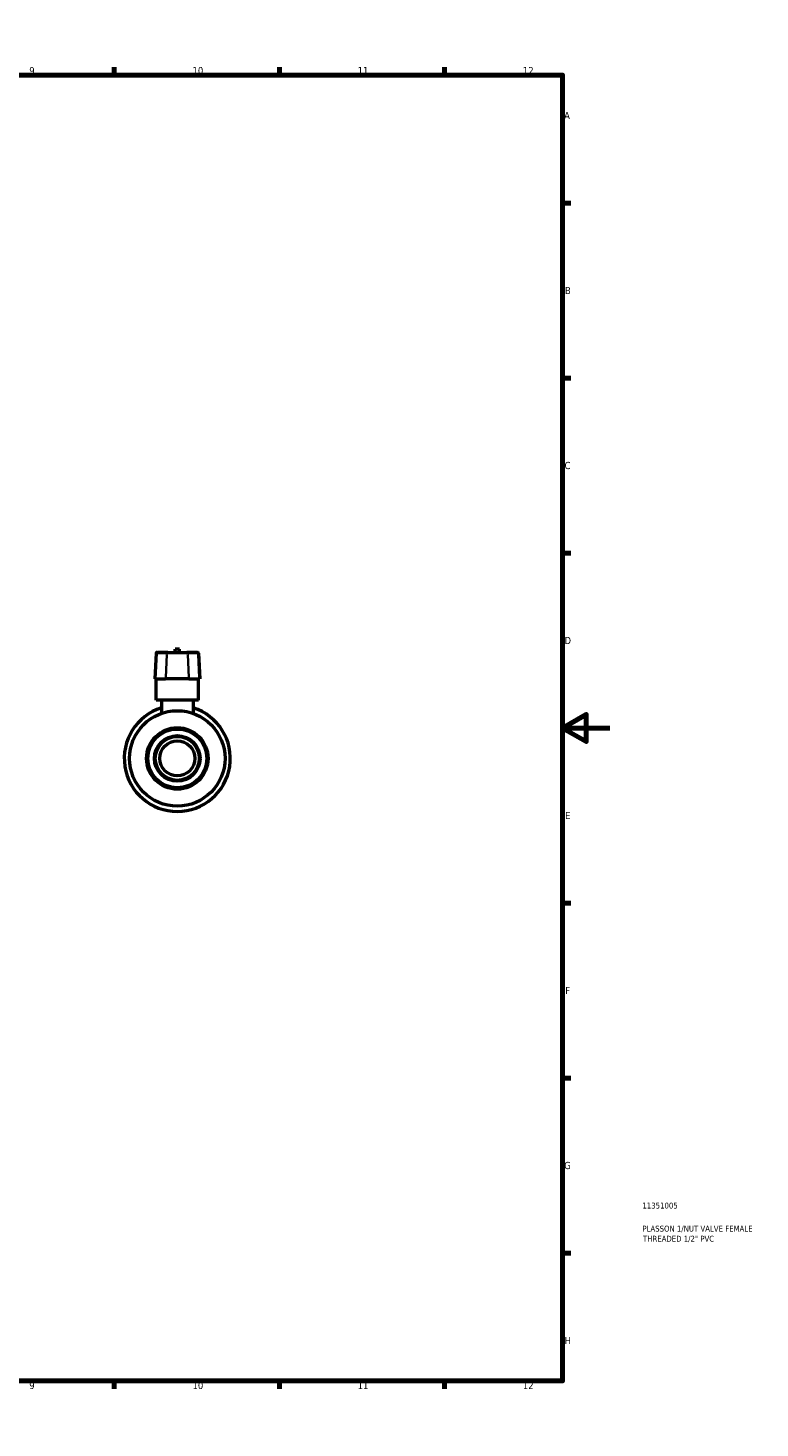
# Model space of a CAD drawing. Header units: millimetres. Extents: x 0 to 905, y -238 to 614.
# Tile 4 of 4: x 594 to 905, y 0 to 594. Entities that reach past the tile are written whole.
import ezdxf

# ---------------------------------------------------------------- set-up
doc = ezdxf.new("R2010")
doc.units = ezdxf.units.MM
for name, color, linetype, lineweight in [('Border (ANSI)', 7, 'Continuous', 70), ('Title (ISO)', 7, 'Continuous', 50), ('Visible (ANSI)', 7, 'Continuous', 50), ('Visible Narrow (ANSI)', 7, 'Continuous', 35)]:
    doc.layers.add(name, color=color, linetype=linetype, lineweight=lineweight)
doc.styles.add('Note Text (ANSI)', font='tahoma.ttf')
doc.styles.add('Note Text (ISO)', font='tahoma.ttf')

# ---------------------------------------------------------------- blocks, each defined once
blk = doc.blocks.new('Borders Default Border')
at = {"layer": 'Border (ANSI)'}
for p, q in [((70.08, 574), (70.08, 577.45)), ((140.17, 574), (140.17, 577.45)), ((210.25, 574), (210.25, 577.45)), ((280.33, 574), (280.33, 577.45)), ((350.42, 574), (350.42, 577.45)), ((490.58, 574), (490.58, 577.45)), ((560.67, 574), (560.67, 577.45)), ((630.75, 574), (630.75, 577.45)), ((700.83, 574), (700.83, 577.45)), ((770.92, 574), (770.92, 577.45)), ((20, 519.75), (16.55, 519.75)), ((821, 519.75), (824.45, 519.75)), ((20, 445.5), (16.55, 445.5)), ((821, 445.5), (824.45, 445.5)), ((20, 371.25), (16.55, 371.25)), ((821, 371.25), (824.45, 371.25)), ((20, 222.75), (16.55, 222.75)), ((821, 222.75), (824.45, 222.75)), ((20, 148.5), (16.55, 148.5)), ((821, 148.5), (824.45, 148.5)), ((20, 74.25), (16.55, 74.25)), ((821, 74.25), (824.45, 74.25)), ((70.08, 20), (70.08, 16.55)), ((140.17, 20), (140.17, 16.55)), ((210.25, 20), (210.25, 16.55)), ((280.33, 20), (280.33, 16.55)), ((350.42, 20), (350.42, 16.55)), ((490.58, 20), (490.58, 16.55)), ((560.67, 20), (560.67, 16.55)), ((630.75, 20), (630.75, 16.55)), ((700.83, 20), (700.83, 16.55)), ((770.92, 20), (770.92, 16.55))]:
    blk.add_line(p, q, dxfattribs=at)
at = {"layer": 'Border (ANSI)', "flags": 128}
for points in [[(420.5, 594), (420.5, 574), (414.73, 584), (426.27, 584), (420.5, 574)], [(20, 20), (20, 574), (821, 574), (821, 20), (20, 20)], [(0, 297), (20, 297), (10, 302.77), (10, 291.23), (20, 297)], [(841, 297), (821, 297), (831, 302.77), (831, 291.23), (821, 297)], [(420.5, 0), (420.5, 20), (414.73, 10), (426.27, 10), (420.5, 20)]]:
    blk.add_lwpolyline(points, dxfattribs=at)
at = {"layer": 'Border (ANSI)', "attachment_point": 7, "style": 'Note Text (ANSI)'}
for s, insert, char_height in [('1', (34.35, 574.4), 3.05), ('2', (104.2, 574.4), 3.05), ('3', (174.26, 574.34), 3.05), ('4', (244.23, 574.4), 3.05), ('5', (314.48, 574.34), 3.05), ('6', (384.49, 574.34), 3.05), ('7', (454.6, 574.4), 3.05), ('8', (524.63, 574.33), 3.05), ('9', (594.7, 574.34), 3.05), ('10', (663.96, 574.34), 3.048), ('11', (734.04, 574.4), 3.048), ('12', (804.13, 574.4), 3.048), ('A', (16.78, 555.35), 3.05), ('A', (821.63, 555.35), 3.05), ('B', (17.15, 481.1), 3.05), ('B', (821.99, 481.1), 3.05), ('C', (16.95, 406.8), 3.05), ('C', (821.8, 406.8), 3.05), ('D', (16.96, 332.6), 3.05), ('D', (821.81, 332.6), 3.05), ('E', (17.21, 258.35), 3.05), ('E', (822.05, 258.35), 3.05), ('F', (17.29, 184.1), 3.05), ('F', (822.14, 184.1), 3.05), ('G', (16.81, 109.79), 3.05), ('G', (821.66, 109.79), 3.05), ('H', (16.97, 35.6), 3.05), ('H', (821.81, 35.6), 3.05), ('1', (34.35, 16.55), 3.05), ('2', (104.2, 16.55), 3.05), ('3', (174.26, 16.49), 3.05), ('4', (244.23, 16.55), 3.05), ('5', (314.48, 16.49), 3.05), ('6', (384.49, 16.49), 3.05), ('7', (454.6, 16.55), 3.05), ('8', (524.63, 16.48), 3.05), ('9', (594.7, 16.49), 3.05), ('10', (663.96, 16.49), 3.048), ('11', (734.04, 16.55), 3.048), ('12', (804.13, 16.55), 3.048)]:
    blk.add_mtext(s, dxfattribs=dict(at, insert=insert, char_height=char_height))
blk = doc.blocks.new('Title Blocks ISO')
at = {"layer": 'Title (ISO)', "color": 232, "true_color": 0xca0064, "style": 'Note Text (ISO)'}
for tag, p in [('PART_NUMBER_001', (33.84, 73.13)), ('DESCRIPTION_001', (33.84, 63.34)), ('DESCRIPTION_002', (34.09, 59.06))]:
    blk.add_attdef(tag, p, '', height=2.5, dxfattribs=at)

msp = doc.modelspace()

# ---------------------------------------------------------------- linework, layer by layer
at = {"layer": 'Visible (ANSI)'}
for p, q in [((648.493, 328.739), (647.922, 317.842)), ((648.865, 329.092), (649.098, 329.092)), ((653.477, 329.092), (649.098, 329.092)), ((653.477, 329.092), (661.546, 329.092)), ((658.411, 330.442), (656.611, 330.442)), ((656.611, 329.092), (656.611, 330.442)), ((658.411, 329.092), (658.411, 330.442)), ((665.924, 329.092), (661.546, 329.092)), ((665.924, 329.092), (666.158, 329.092)), ((666.53, 328.739), (667.101, 317.842)), ((648.18, 317.842), (647.922, 317.842)), ((648.18, 317.842), (652.559, 317.842)), ((648.511, 308.842), (648.511, 317.842)), ((662.463, 317.842), (652.559, 317.842)), ((662.463, 317.842), (666.842, 317.842)), ((666.511, 308.842), (666.511, 317.842)), ((667.101, 317.842), (666.842, 317.842)), ((666.511, 308.842), (648.511, 308.842)), ((650.761, 308.842), (650.761, 303.184)), ((664.261, 308.842), (664.261, 303.184))]:
    msp.add_line(p, q, dxfattribs=at)
for radius in [20.25, 13.042, 12.483, 9.688, 9.316, 7.452]:
    msp.add_circle((657.511, 284.092), radius, dxfattribs=at)
for centre, radius, start, end in [((648.865, 328.72), 0.373, 90, 177), ((666.158, 328.72), 0.373, 3, 90), ((657.511, 284.092), 22.5, 107.457603, 72.542397)]:
    msp.add_arc(centre, radius, start, end, dxfattribs=at)
at = {"layer": 'Visible Narrow (ANSI)'}
for p, q in [((648.708, 328.194), (648.208, 318.387)), ((648.712, 328.739), (648.493, 328.739)), ((648.955, 328.739), (652.896, 328.739)), ((653.087, 328.194), (652.587, 318.387)), ((661.729, 328.739), (653.293, 328.739)), ((661.935, 328.194), (662.436, 318.387)), ((662.127, 328.739), (666.067, 328.739)), ((666.529, 328.739), (666.31, 328.739)), ((666.314, 328.194), (666.814, 318.387))]:
    msp.add_line(p, q, dxfattribs=at)
for centre, start_param, end_param in [((649.098, 328.72), 0.0759218, 1.4425146), ((653.477, 328.72), 0.0759218, 1.4425146), ((661.546, 328.72), 4.8406707, 6.2072635), ((665.924, 328.72), 4.8406707, 6.2072635)]:
    msp.add_ellipse(centre, major_axis=(0, 0.373), ratio=0.9730085, start_param=start_param, end_param=end_param, dxfattribs=at)

# ---------------------------------------------------------------- block references
msp.add_blockref('Borders Default Border', (0, 0))
msp.add_blockref('Title Blocks ISO', (821, 20)).add_auto_attribs({'PART_NUMBER_001': '11351005', 'DESCRIPTION_001': 'PLASSON 1/NUT VALVE FEMALE', 'DESCRIPTION_002': 'THREADED 1/2" PVC'})

doc.saveas('drawing.dxf')
